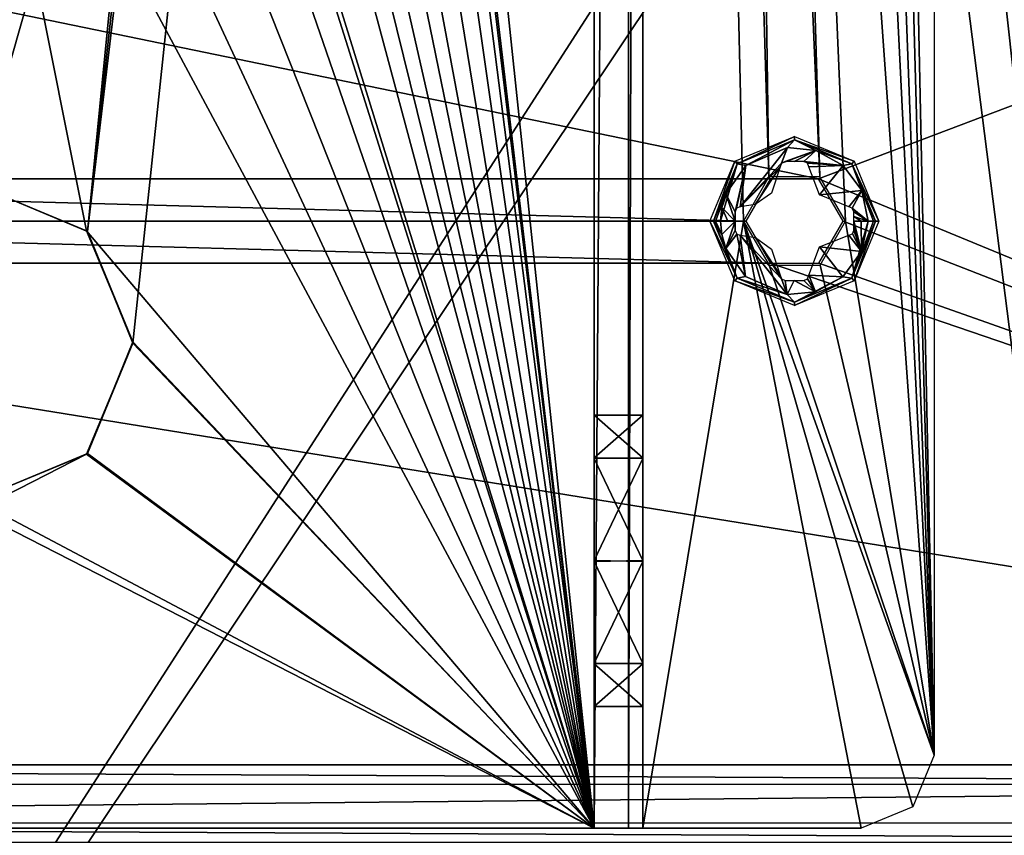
# Model space of a CAD drawing. Header units: millimetres. Extents: x -108 to 112, y -157 to 157.
# Tile 25 of 118: x -8 to 32, y -100 to -67. Entities that reach past the tile are written whole.
import ezdxf

# ---------------------------------------------------------------- set-up
doc = ezdxf.new("R2010")
doc.units = ezdxf.units.MM
doc.header["$LTSCALE"] = 33.374815
for name, color, linetype in [('198', 7, 'CONTINUOUS'), ('5', 7, 'CONTINUOUS'), ('589', 7, 'CONTINUOUS'), ('590', 7, 'CONTINUOUS'), ('593', 7, 'CONTINUOUS'), ('594', 7, 'CONTINUOUS'), ('606', 7, 'CONTINUOUS'), ('607', 7, 'CONTINUOUS'), ('609', 7, 'CONTINUOUS'), ('615', 7, 'CONTINUOUS'), ('617', 7, 'CONTINUOUS'), ('618', 7, 'CONTINUOUS'), ('924', 7, 'CONTINUOUS'), ('925', 7, 'CONTINUOUS'), ('926', 7, 'CONTINUOUS'), ('927', 7, 'CONTINUOUS'), ('928', 7, 'CONTINUOUS'), ('929', 7, 'CONTINUOUS')]:
    doc.layers.add(name, color=color, linetype=linetype)

msp = doc.modelspace()

# ---------------------------------------------------------------- linework, layer by layer
at = {"layer": '198', "color": 7, "linetype": 'CONTINUOUS'}
for points in [[(-83, -51.1, -68.5), (83, -51.1, -68.5), (24.489, -73.263, -68.5), (-83, -51.1, -68.5)], [(-83, -51.1, -68.5), (24.489, -73.263, -68.5), (-43.011, -73.263, -68.5), (-83, -51.1, -68.5)], [(83, -51.1, -68.5), (83, -97.4, -68.5), (24.489, -73.263, -68.5), (83, -51.1, -68.5)], [(22.497, -73.27, -68.5), (21.5, -75, -68.5), (-43.011, -73.263, -68.5), (22.497, -73.27, -68.5)], [(-43.011, -73.263, -68.5), (21.5, -75, -68.5), (-42, -75, -68.5), (-43.011, -73.263, -68.5)], [(24.489, -73.263, -68.5), (22.497, -73.27, -68.5), (-43.011, -73.263, -68.5), (24.489, -73.263, -68.5)], [(24.489, -73.263, -68.5), (83, -97.4, -68.5), (25.5, -75, -68.5), (24.489, -73.263, -68.5)], [(-42, -75, -68.5), (22.511, -76.737, -68.5), (-42.997, -76.73, -68.5), (-42, -75, -68.5)], [(21.5, -75, -68.5), (22.511, -76.737, -68.5), (-42, -75, -68.5), (21.5, -75, -68.5)], [(25.5, -75, -68.5), (83, -97.4, -68.5), (24.503, -76.73, -68.5), (25.5, -75, -68.5)], [(83, -97.4, -68.5), (-83, -97.4, -68.5), (-44.989, -76.737, -68.5), (83, -97.4, -68.5)], [(-42.997, -76.73, -68.5), (22.511, -76.737, -68.5), (-44.989, -76.737, -68.5), (-42.997, -76.73, -68.5)], [(22.511, -76.737, -68.5), (83, -97.4, -68.5), (-44.989, -76.737, -68.5), (22.511, -76.737, -68.5)], [(24.503, -76.73, -68.5), (83, -97.4, -68.5), (22.511, -76.737, -68.5), (24.503, -76.73, -68.5)], [(83, -97.4, -68.5), (81.61, -98.209, -68.5), (-83, -97.4, -68.5), (83, -97.4, -68.5)], [(-83, -97.4, -68.5), (81.61, -98.209, -68.5), (-81.616, -98.198, -68.5), (-83, -97.4, -68.5)], [(-81.616, -98.198, -68.5), (81.61, -98.209, -68.5), (-81.61, -99.791, -68.5), (-81.616, -98.198, -68.5)], [(81.61, -98.209, -68.5), (81.616, -99.802, -68.5), (-81.61, -99.791, -68.5), (81.61, -98.209, -68.5)], [(-81.61, -99.791, -68.5), (83, -100.6, -68.5), (-83, -100.6, -68.5), (-81.61, -99.791, -68.5)], [(81.616, -99.802, -68.5), (83, -100.6, -68.5), (-81.61, -99.791, -68.5), (81.616, -99.802, -68.5)]]:
    msp.add_3dface(points, dxfattribs=at)
at = {"layer": '5', "color": 7, "linetype": 'CONTINUOUS'}
for points in [[(42, -155, 60), (42, 155, 60), (30, -46, 60), (42, -155, 60)], [(28.535, -49.535, 60), (42, -155, 60), (30, -46, 60), (28.535, -49.535, 60)], [(-42, -155, 60), (42, -155, 60), (28.535, -49.535, 60), (-42, -155, 60)], [(25, -51, 60), (-42, -155, 60), (28.535, -49.535, 60), (25, -51, 60)], [(-25, -51, 60), (-42, -155, 60), (25, -51, 60), (-25, -51, 60)]]:
    msp.add_3dface(points, dxfattribs=at)
at = {"layer": '589', "linetype": 'CONTINUOUS'}
for points in [[(15.25, 100, -91), (15.25, -100, -91), (-3.751, 80.026, -91), (15.25, 100, -91)], [(-3.751, 80.026, -91), (15.25, -100, -91), (-5.627, 75.431, -91), (-3.751, 80.026, -91)], [(15.25, -100, -91), (-2.251, 44.532, -91), (-5.627, 75.431, -91), (15.25, -100, -91)], [(-2.251, 44.532, -91), (15.25, -100, -91), (-2.846, 41.472, -91), (-2.251, 44.532, -91)], [(-2.846, 41.472, -91), (15.25, -100, -91), (-4.561, 38.877, -91), (-2.846, 41.472, -91)], [(-4.561, 38.877, -91), (15.25, -100, -91), (-7.167, 37.12, -91), (-4.561, 38.877, -91)], [(-7.167, 37.12, -91), (15.25, -100, -91), (-10.25, 36.5, -91), (-7.167, 37.12, -91)], [(-10.25, 36.5, -91), (15.25, -100, -91), (-5.25, 0.032, -91), (-10.25, 36.5, -91)], [(-5.25, 0.032, -91), (15.25, -100, -91), (-6.676, -3.495, -91), (-5.25, 0.032, -91)], [(-6.676, -3.495, -91), (15.25, -100, -91), (-8.308, -4.607, -91), (-6.676, -3.495, -91)], [(-8.308, -4.607, -91), (15.25, -100, -91), (-10.25, -5, -91), (-8.308, -4.607, -91)], [(15.25, -100, -91), (-2.871, -41.41, -91), (-10.25, -5, -91), (15.25, -100, -91)], [(-2.871, -41.41, -91), (15.25, -100, -91), (-2.251, -44.468, -91), (-2.871, -41.41, -91)], [(-2.251, -44.468, -91), (15.25, -100, -91), (-2.846, -47.528, -91), (-2.251, -44.468, -91)], [(-2.846, -47.528, -91), (15.25, -100, -91), (-4.561, -50.123, -91), (-2.846, -47.528, -91)], [(-4.561, -50.123, -91), (15.25, -100, -91), (-7.167, -51.88, -91), (-4.561, -50.123, -91)], [(-7.167, -51.88, -91), (15.25, -100, -91), (-10.25, -52.5, -91), (-7.167, -51.88, -91)], [(-10.25, -52.5, -91), (15.25, -100, -91), (-5.656, -75.402, -91), (-10.25, -52.5, -91)], [(-10.25, -73.5, -91), (-10.25, -52.5, -91), (-5.656, -75.402, -91), (-10.25, -73.5, -91)], [(-5.656, -75.402, -91), (15.25, -100, -91), (-3.751, -79.974, -91), (-5.656, -75.402, -91)], [(-3.751, -79.974, -91), (15.25, -100, -91), (-5.627, -84.569, -91), (-3.751, -79.974, -91)], [(15.25, -100, -91), (-35.75, -100, -91), (-14.844, -84.598, -91), (15.25, -100, -91)], [(-10.25, -86.5, -91), (15.25, -100, -91), (-14.844, -84.598, -91), (-10.25, -86.5, -91)], [(-5.627, -84.569, -91), (15.25, -100, -91), (-10.25, -86.5, -91), (-5.627, -84.569, -91)]]:
    msp.add_3dface(points, dxfattribs=at)
at = {"layer": '590', "linetype": 'CONTINUOUS'}
for points in [[(15.25, 100, -89), (-2.251, -44.532, -89), (-5.627, -75.431, -89), (15.25, 100, -89)], [(-3.751, -80.026, -89), (15.25, 100, -89), (-5.627, -75.431, -89), (-3.751, -80.026, -89)], [(15.25, -100, -89), (15.25, 100, -89), (-3.751, -80.026, -89), (15.25, -100, -89)], [(-2.251, -44.532, -89), (-2.871, -47.59, -89), (-5.627, -75.431, -89), (-2.251, -44.532, -89)], [(-2.871, -47.59, -89), (-8.52, -59.753, -89), (-10.25, -73.5, -89), (-2.871, -47.59, -89)], [(-5.627, -75.431, -89), (-2.871, -47.59, -89), (-10.25, -73.5, -89), (-5.627, -75.431, -89)], [(-5.656, -84.598, -89), (15.25, -100, -89), (-3.751, -80.026, -89), (-5.656, -84.598, -89)], [(-35.75, -100, -89), (15.25, -100, -89), (-5.656, -84.598, -89), (-35.75, -100, -89)], [(-10.25, -86.5, -89), (-35.75, -100, -89), (-5.656, -84.598, -89), (-10.25, -86.5, -89)]]:
    msp.add_3dface(points, dxfattribs=at)
at = {"layer": '593', "linetype": 'CONTINUOUS'}
for points in [[(-35.75, -100, -91), (15.25, -100, -91), (-35.75, -100, -89), (-35.75, -100, -91)], [(15.25, -100, -91), (15.25, -100, -89), (-35.75, -100, -89), (15.25, -100, -91)], [(15.25, -100, -89), (15.25, -100, -91), (16.664, -100, -90.414), (15.25, -100, -89)], [(15.25, -100, -70.5), (15.25, -100, -89), (16.664, -100, -90.414), (15.25, -100, -70.5)], [(15.25, -100, -70.5), (16.664, -100, -90.414), (15.836, -100, -69.086), (15.25, -100, -70.5)], [(17.25, -100, -89), (17.25, -100, -70.5), (15.836, -100, -69.086), (17.25, -100, -89)], [(15.836, -100, -69.086), (17.25, -100, -70.5), (17.25, -100, -68.5), (15.836, -100, -69.086)], [(16.664, -100, -90.414), (17.25, -100, -89), (15.836, -100, -69.086), (16.664, -100, -90.414)], [(26.25, -100, -70.5), (26.25, -100, -68.5), (17.25, -100, -68.5), (26.25, -100, -70.5)], [(17.25, -100, -70.5), (26.25, -100, -70.5), (17.25, -100, -68.5), (17.25, -100, -70.5)]]:
    msp.add_3dface(points, dxfattribs=at)
at = {"layer": '594', "linetype": 'CONTINUOUS'}
for points in [[(17.25, -100, -89), (17.25, 100, -89), (17.25, -89.024, -85.749), (17.25, -100, -89)], [(17.25, 100, -89), (17.25, 88.976, -85.749), (17.25, -83, -79.75), (17.25, 100, -89)], [(17.25, -89.024, -85.749), (17.25, 100, -89), (17.25, -84.783, -84.017), (17.25, -89.024, -85.749)], [(17.25, -84.783, -84.017), (17.25, 100, -89), (17.25, -83, -79.75), (17.25, -84.783, -84.017)], [(17.25, 100, -70.5), (17.25, -100, -70.5), (17.25, 89.024, -73.751), (17.25, 100, -70.5)], [(17.25, 89.024, -73.751), (17.25, -100, -70.5), (17.25, 84.783, -75.483), (17.25, 89.024, -73.751)], [(17.25, 88.976, -85.749), (17.25, 84.756, -83.99), (17.25, -83, -79.75), (17.25, 88.976, -85.749)], [(17.25, -100, -70.5), (17.25, 83, -79.75), (17.25, 84.783, -75.483), (17.25, -100, -70.5)], [(17.25, 84.756, -83.99), (17.25, 83, -79.75), (17.25, -83, -79.75), (17.25, 84.756, -83.99)], [(17.25, 83, -79.75), (17.25, -100, -70.5), (17.25, -88.976, -73.751), (17.25, 83, -79.75)], [(17.25, -83, -79.75), (17.25, 83, -79.75), (17.25, -84.756, -75.51), (17.25, -83, -79.75)], [(17.25, -84.756, -75.51), (17.25, 83, -79.75), (17.25, -88.976, -73.751), (17.25, -84.756, -75.51)], [(17.25, -88.976, -73.751), (17.25, -100, -70.5), (17.25, -93.217, -75.483), (17.25, -88.976, -73.751)], [(17.25, -93.244, -83.99), (17.25, -100, -89), (17.25, -89.024, -85.749), (17.25, -93.244, -83.99)], [(17.25, -100, -70.5), (17.25, -95, -79.75), (17.25, -93.217, -75.483), (17.25, -100, -70.5)], [(17.25, -100, -70.5), (17.25, -100, -89), (17.25, -93.244, -83.99), (17.25, -100, -70.5)], [(17.25, -95, -79.75), (17.25, -100, -70.5), (17.25, -93.244, -83.99), (17.25, -95, -79.75)]]:
    msp.add_3dface(points, dxfattribs=at)
at = {"layer": '606', "linetype": 'CONTINUOUS'}
for points in [[(17.25, -100, -70.5), (17.25, 100, -70.5), (21.4, -75, -70.5), (17.25, -100, -70.5)], [(17.25, 100, -70.5), (21.4, 0, -70.5), (22.447, -73.184, -70.5), (17.25, 100, -70.5)], [(21.4, -75, -70.5), (17.25, 100, -70.5), (22.447, -73.184, -70.5), (21.4, -75, -70.5)], [(29.25, 97, -70.5), (29.25, -97, -70.5), (25.6, 75, -70.5), (29.25, 97, -70.5)], [(25.6, 75, -70.5), (29.25, -97, -70.5), (24.553, 73.184, -70.5), (25.6, 75, -70.5)], [(24.553, 73.184, -70.5), (29.25, -97, -70.5), (25.6, 0, -70.5), (24.553, 73.184, -70.5)], [(21.4, 0, -70.5), (22.461, -1.824, -70.5), (24.539, -73.176, -70.5), (21.4, 0, -70.5)], [(22.447, -73.184, -70.5), (21.4, 0, -70.5), (24.539, -73.176, -70.5), (22.447, -73.184, -70.5)], [(25.6, 0, -70.5), (29.25, -97, -70.5), (24.553, -1.816, -70.5), (25.6, 0, -70.5)], [(24.553, -1.816, -70.5), (29.25, -97, -70.5), (22.461, -1.824, -70.5), (24.553, -1.816, -70.5)], [(22.461, -1.824, -70.5), (29.25, -97, -70.5), (25.6, -75, -70.5), (22.461, -1.824, -70.5)], [(24.539, -73.176, -70.5), (22.461, -1.824, -70.5), (25.6, -75, -70.5), (24.539, -73.176, -70.5)], [(26.25, -100, -70.5), (17.25, -100, -70.5), (21.4, -75, -70.5), (26.25, -100, -70.5)], [(28.371, -99.121, -70.5), (26.25, -100, -70.5), (21.4, -75, -70.5), (28.371, -99.121, -70.5)], [(29.25, -97, -70.5), (28.371, -99.121, -70.5), (21.4, -75, -70.5), (29.25, -97, -70.5)], [(29.25, -97, -70.5), (21.4, -75, -70.5), (22.461, -76.824, -70.5), (29.25, -97, -70.5)], [(25.6, -75, -70.5), (29.25, -97, -70.5), (24.553, -76.816, -70.5), (25.6, -75, -70.5)], [(24.553, -76.816, -70.5), (29.25, -97, -70.5), (22.461, -76.824, -70.5), (24.553, -76.816, -70.5)]]:
    msp.add_3dface(points, dxfattribs=at)
at = {"layer": '607', "linetype": 'CONTINUOUS'}
for points in [[(15.25, -100, -70.5), (15.25, 100, -70.5), (15.25, -89.024, -73.751), (15.25, -100, -70.5)], [(15.25, 100, -70.5), (15.25, 88.976, -73.751), (15.25, -83, -79.75), (15.25, 100, -70.5)], [(15.25, 100, -70.5), (15.25, -83, -79.75), (15.25, -84.783, -75.483), (15.25, 100, -70.5)], [(15.25, -89.024, -73.751), (15.25, 100, -70.5), (15.25, -84.783, -75.483), (15.25, -89.024, -73.751)], [(15.25, 100, -89), (15.25, -100, -89), (15.25, 89.024, -85.749), (15.25, 100, -89)], [(15.25, 89.024, -85.749), (15.25, -100, -89), (15.25, 84.783, -84.017), (15.25, 89.024, -85.749)], [(15.25, 88.976, -73.751), (15.25, 84.756, -75.51), (15.25, -83, -79.75), (15.25, 88.976, -73.751)], [(15.25, 84.783, -84.017), (15.25, -100, -89), (15.25, 83, -79.75), (15.25, 84.783, -84.017)], [(15.25, 84.756, -75.51), (15.25, 83, -79.75), (15.25, -83, -79.75), (15.25, 84.756, -75.51)], [(15.25, 83, -79.75), (15.25, -100, -89), (15.25, -88.976, -85.749), (15.25, 83, -79.75)], [(15.25, -83, -79.75), (15.25, 83, -79.75), (15.25, -84.756, -83.99), (15.25, -83, -79.75)], [(15.25, -84.756, -83.99), (15.25, 83, -79.75), (15.25, -88.976, -85.749), (15.25, -84.756, -83.99)], [(15.25, -88.976, -85.749), (15.25, -100, -89), (15.25, -93.217, -84.017), (15.25, -88.976, -85.749)], [(15.25, -93.244, -75.51), (15.25, -100, -70.5), (15.25, -89.024, -73.751), (15.25, -93.244, -75.51)], [(15.25, -93.217, -84.017), (15.25, -100, -89), (15.25, -95, -79.75), (15.25, -93.217, -84.017)], [(15.25, -100, -89), (15.25, -100, -70.5), (15.25, -93.244, -75.51), (15.25, -100, -89)], [(15.25, -95, -79.75), (15.25, -100, -89), (15.25, -93.244, -75.51), (15.25, -95, -79.75)]]:
    msp.add_3dface(points, dxfattribs=at)
at = {"layer": '609', "linetype": 'CONTINUOUS'}
for points in [[(15.25, -100, -91), (15.25, 100, -91), (16.664, 100, -90.414), (15.25, -100, -91)], [(15.25, -100, -91), (16.664, 100, -90.414), (16.664, -100, -90.414), (15.25, -100, -91)], [(16.664, 100, -90.414), (17.25, 100, -89), (16.664, -100, -90.414), (16.664, 100, -90.414)], [(17.25, 100, -89), (17.25, -100, -89), (16.664, -100, -90.414), (17.25, 100, -89)]]:
    msp.add_3dface(points, dxfattribs=at)
at = {"layer": '615', "linetype": 'CONTINUOUS'}
for points in [[(15.25, -83, -79.75), (15.25, -84.756, -83.99), (17.25, -83, -79.75), (15.25, -83, -79.75)], [(15.25, -84.756, -83.99), (17.25, -84.783, -84.017), (17.25, -83, -79.75), (15.25, -84.756, -83.99)], [(15.25, -84.756, -83.99), (15.25, -88.976, -85.749), (17.25, -84.783, -84.017), (15.25, -84.756, -83.99)], [(15.25, -88.976, -85.749), (17.25, -89.024, -85.749), (17.25, -84.783, -84.017), (15.25, -88.976, -85.749)], [(15.25, -88.976, -85.749), (15.25, -93.217, -84.017), (17.25, -89.024, -85.749), (15.25, -88.976, -85.749)], [(15.25, -93.217, -84.017), (17.25, -93.244, -83.99), (17.25, -89.024, -85.749), (15.25, -93.217, -84.017)], [(15.25, -93.217, -84.017), (15.25, -95, -79.75), (17.25, -93.244, -83.99), (15.25, -93.217, -84.017)], [(15.25, -95, -79.75), (17.25, -95, -79.75), (17.25, -93.244, -83.99), (15.25, -95, -79.75)]]:
    msp.add_3dface(points, dxfattribs=at)
at = {"layer": '617', "linetype": 'CONTINUOUS'}
for points in [[(15.25, -84.783, -75.483), (15.25, -83, -79.75), (17.25, -84.756, -75.51), (15.25, -84.783, -75.483)], [(15.25, -83, -79.75), (17.25, -83, -79.75), (17.25, -84.756, -75.51), (15.25, -83, -79.75)], [(15.25, -84.783, -75.483), (17.25, -84.756, -75.51), (17.25, -88.976, -73.751), (15.25, -84.783, -75.483)], [(15.25, -89.024, -73.751), (15.25, -84.783, -75.483), (17.25, -88.976, -73.751), (15.25, -89.024, -73.751)], [(15.25, -89.024, -73.751), (17.25, -88.976, -73.751), (17.25, -93.217, -75.483), (15.25, -89.024, -73.751)], [(15.25, -93.244, -75.51), (15.25, -89.024, -73.751), (17.25, -93.217, -75.483), (15.25, -93.244, -75.51)], [(17.25, -95, -79.75), (15.25, -93.244, -75.51), (17.25, -93.217, -75.483), (17.25, -95, -79.75)], [(15.25, -95, -79.75), (15.25, -93.244, -75.51), (17.25, -95, -79.75), (15.25, -95, -79.75)]]:
    msp.add_3dface(points, dxfattribs=at)
at = {"layer": '618', "linetype": 'CONTINUOUS'}
for points in [[(-10.25, -73.5, -91), (-5.656, -75.402, -91), (-10.25, -73.5, -89), (-10.25, -73.5, -91)], [(-5.656, -75.402, -91), (-5.627, -75.431, -89), (-10.25, -73.5, -89), (-5.656, -75.402, -91)], [(-5.656, -75.402, -91), (-3.751, -79.974, -91), (-5.627, -75.431, -89), (-5.656, -75.402, -91)], [(-3.751, -79.974, -91), (-3.751, -80.026, -89), (-5.627, -75.431, -89), (-3.751, -79.974, -91)], [(-5.627, -84.569, -91), (-5.656, -84.598, -89), (-3.751, -80.026, -89), (-5.627, -84.569, -91)], [(-3.751, -79.974, -91), (-5.627, -84.569, -91), (-3.751, -80.026, -89), (-3.751, -79.974, -91)], [(-5.627, -84.569, -91), (-10.25, -86.5, -91), (-5.656, -84.598, -89), (-5.627, -84.569, -91)], [(-10.25, -86.5, -91), (-10.25, -86.5, -89), (-5.656, -84.598, -89), (-10.25, -86.5, -91)]]:
    msp.add_3dface(points, dxfattribs=at)
at = {"layer": '924', "color": 7, "linetype": 'CONTINUOUS'}
for points in [[(21.039, -72.539, -72.717), (23.5, -71.519, -72.717), (21.14, -72.64, -74.356), (21.039, -72.539, -72.717)], [(21.14, -72.64, -74.356), (23.5, -71.519, -72.717), (23.5, -71.662, -74.356), (21.14, -72.64, -74.356)], [(23.5, -71.519, -72.717), (25.961, -72.539, -72.717), (23.5, -71.662, -74.356), (23.5, -71.519, -72.717)], [(23.5, -71.662, -74.356), (25.961, -72.539, -72.717), (25.86, -72.64, -74.356), (23.5, -71.662, -74.356)], [(20.019, -75, -72.717), (21.039, -72.539, -72.717), (20.162, -75, -74.356), (20.019, -75, -72.717)], [(20.162, -75, -74.356), (21.039, -72.539, -72.717), (21.14, -72.64, -74.356), (20.162, -75, -74.356)], [(25.961, -72.539, -72.717), (26.981, -75, -72.717), (25.86, -72.64, -74.356), (25.961, -72.539, -72.717)], [(25.86, -72.64, -74.356), (26.981, -75, -72.717), (26.838, -75, -74.356), (25.86, -72.64, -74.356)]]:
    msp.add_3dface(points, dxfattribs=at)
at = {"layer": '925', "color": 7, "linetype": 'CONTINUOUS'}
for points in [[(20.019, -75, -72.717), (20.162, -75, -74.356), (21.14, -77.36, -74.356), (20.019, -75, -72.717)], [(21.039, -77.461, -72.717), (20.019, -75, -72.717), (21.14, -77.36, -74.356), (21.039, -77.461, -72.717)], [(26.838, -75, -74.356), (25.961, -77.461, -72.717), (25.86, -77.36, -74.356), (26.838, -75, -74.356)], [(26.838, -75, -74.356), (26.981, -75, -72.717), (25.961, -77.461, -72.717), (26.838, -75, -74.356)], [(23.5, -78.338, -74.356), (21.039, -77.461, -72.717), (21.14, -77.36, -74.356), (23.5, -78.338, -74.356)], [(23.5, -78.481, -72.717), (21.039, -77.461, -72.717), (23.5, -78.338, -74.356), (23.5, -78.481, -72.717)], [(25.961, -77.461, -72.717), (23.5, -78.481, -72.717), (25.86, -77.36, -74.356), (25.961, -77.461, -72.717)], [(25.86, -77.36, -74.356), (23.5, -78.481, -72.717), (23.5, -78.338, -74.356), (25.86, -77.36, -74.356)]]:
    msp.add_3dface(points, dxfattribs=at)
at = {"layer": '926', "color": 7, "linetype": 'CONTINUOUS'}
for points in [[(21.14, -77.36, -74.356), (20.162, -75, -74.356), (20.677, -76.125, -74.709), (21.14, -77.36, -74.356)], [(20.162, -75, -74.356), (20.243, -75, -74.564), (20.511, -75.556, -74.708), (20.162, -75, -74.356)], [(20.677, -76.125, -74.709), (20.162, -75, -74.356), (20.511, -75.556, -74.708), (20.677, -76.125, -74.709)], [(20.243, -75, -74.564), (20.46, -75, -74.708), (20.511, -75.556, -74.708), (20.243, -75, -74.564)], [(26.838, -75, -74.356), (25.86, -77.36, -74.356), (26.757, -75, -74.564), (26.838, -75, -74.356)], [(26.757, -75, -74.564), (25.86, -77.36, -74.356), (26.54, -75, -74.708), (26.757, -75, -74.564)], [(26.54, -75, -74.708), (25.86, -77.36, -74.356), (26.267, -76.26, -74.708), (26.54, -75, -74.708)], [(21.489, -77.281, -74.708), (21.14, -77.36, -74.356), (20.677, -76.125, -74.709), (21.489, -77.281, -74.708)], [(26.267, -76.26, -74.708), (25.86, -77.36, -74.356), (25.488, -77.3, -74.708), (26.267, -76.26, -74.708)], [(23.202, -78.025, -74.709), (21.14, -77.36, -74.356), (21.489, -77.281, -74.708), (23.202, -78.025, -74.709)], [(23.5, -78.338, -74.356), (21.14, -77.36, -74.356), (23.202, -78.025, -74.709), (23.5, -78.338, -74.356)], [(25.86, -77.36, -74.356), (23.5, -78.338, -74.356), (25.488, -77.3, -74.708), (25.86, -77.36, -74.356)], [(25.488, -77.3, -74.708), (23.5, -78.338, -74.356), (24.37, -77.913, -74.709), (25.488, -77.3, -74.708)], [(24.37, -77.913, -74.709), (23.5, -78.338, -74.356), (23.202, -78.025, -74.709), (24.37, -77.913, -74.709)]]:
    msp.add_3dface(points, dxfattribs=at)
at = {"layer": '927', "color": 7, "linetype": 'CONTINUOUS'}
for points in [[(20.511, -75.556, -74.708), (20.46, -75, -74.708), (21.053, -75, -74.848), (20.511, -75.556, -74.708)], [(21.053, -75, -74.848), (20.46, -75, -74.708), (20.755, -75, -74.782), (21.053, -75, -74.848)], [(20.677, -76.125, -74.709), (20.511, -75.556, -74.708), (21.053, -75, -74.848), (20.677, -76.125, -74.709)], [(21.054, -75.385, -74.842), (20.677, -76.125, -74.709), (21.053, -75, -74.848), (21.054, -75.385, -74.842)], [(21.053, -75.192, -74.846), (21.054, -75.385, -74.842), (21.053, -75, -74.848), (21.053, -75.192, -74.846)], [(26.245, -75, -74.782), (26.267, -76.26, -74.708), (25.947, -75, -74.848), (26.245, -75, -74.782)], [(25.947, -75, -74.848), (26.267, -76.26, -74.708), (25.947, -75.193, -74.846), (25.947, -75, -74.848)], [(26.54, -75, -74.708), (26.267, -76.26, -74.708), (26.245, -75, -74.782), (26.54, -75, -74.708)], [(21.12, -75.536, -74.849), (20.677, -76.125, -74.709), (21.054, -75.385, -74.842), (21.12, -75.536, -74.849)], [(25.946, -75.385, -74.842), (26.267, -76.26, -74.708), (25.885, -75.531, -74.849), (25.946, -75.385, -74.842)], [(25.947, -75.193, -74.846), (26.267, -76.26, -74.708), (25.946, -75.385, -74.842), (25.947, -75.193, -74.846)], [(21.489, -77.281, -74.708), (20.677, -76.125, -74.709), (21.12, -75.536, -74.849), (21.489, -77.281, -74.708)], [(21.266, -75.589, -74.876), (21.489, -77.281, -74.708), (21.12, -75.536, -74.849), (21.266, -75.589, -74.876)], [(23.202, -78.025, -74.709), (21.489, -77.281, -74.708), (21.266, -75.589, -74.876), (23.202, -78.025, -74.709)], [(22.964, -77.379, -74.85), (23.202, -78.025, -74.709), (21.266, -75.589, -74.876), (22.964, -77.379, -74.85)], [(21.892, -75.681, -74.972), (22.964, -77.379, -74.85), (21.266, -75.589, -74.876), (21.892, -75.681, -74.972)], [(22.911, -77.236, -74.875), (22.964, -77.379, -74.85), (21.892, -75.681, -74.972), (22.911, -77.236, -74.875)], [(22.561, -76.154, -75.007), (22.911, -77.236, -74.875), (21.892, -75.681, -74.972), (22.561, -76.154, -75.007)], [(25.734, -75.589, -74.876), (26.267, -76.26, -74.708), (24.53, -76.062, -75.008), (25.734, -75.589, -74.876)], [(26.267, -76.26, -74.708), (25.734, -75.589, -74.876), (25.885, -75.531, -74.849), (26.267, -76.26, -74.708)], [(24.53, -76.062, -75.008), (25.488, -77.3, -74.708), (24.089, -77.236, -74.875), (24.53, -76.062, -75.008)], [(26.267, -76.26, -74.708), (25.488, -77.3, -74.708), (24.53, -76.062, -75.008), (26.267, -76.26, -74.708)], [(23.115, -77.446, -74.842), (23.202, -78.025, -74.709), (22.964, -77.379, -74.85), (23.115, -77.446, -74.842)], [(23.492, -77.447, -74.848), (23.202, -78.025, -74.709), (23.115, -77.446, -74.842), (23.492, -77.447, -74.848)], [(24.37, -77.913, -74.709), (23.202, -78.025, -74.709), (23.492, -77.447, -74.848), (24.37, -77.913, -74.709)], [(23.885, -77.446, -74.842), (24.37, -77.913, -74.709), (23.492, -77.447, -74.848), (23.885, -77.446, -74.842)], [(24.036, -77.378, -74.85), (24.37, -77.913, -74.709), (23.885, -77.446, -74.842), (24.036, -77.378, -74.85)], [(24.089, -77.236, -74.875), (24.37, -77.913, -74.709), (24.036, -77.378, -74.85), (24.089, -77.236, -74.875)], [(25.488, -77.3, -74.708), (24.37, -77.913, -74.709), (24.089, -77.236, -74.875), (25.488, -77.3, -74.708)]]:
    msp.add_3dface(points, dxfattribs=at)
at = {"layer": '928', "color": 7, "linetype": 'CONTINUOUS'}
for points in [[(22.963, -72.623, -74.85), (21.266, -74.411, -74.876), (23.211, -71.974, -74.709), (22.963, -72.623, -74.85)], [(23.211, -71.974, -74.709), (21.266, -74.411, -74.876), (21.493, -72.717, -74.708), (23.211, -71.974, -74.709)], [(24.382, -72.091, -74.709), (22.963, -72.623, -74.85), (23.211, -71.974, -74.709), (24.382, -72.091, -74.709)], [(23.115, -72.554, -74.842), (22.963, -72.623, -74.85), (24.382, -72.091, -74.709), (23.115, -72.554, -74.842)], [(23.492, -72.553, -74.848), (23.115, -72.554, -74.842), (24.382, -72.091, -74.709), (23.492, -72.553, -74.848)], [(23.885, -72.554, -74.842), (23.492, -72.553, -74.848), (24.382, -72.091, -74.709), (23.885, -72.554, -74.842)], [(25.5, -72.71, -74.708), (23.885, -72.554, -74.842), (24.382, -72.091, -74.709), (25.5, -72.71, -74.708)], [(24.034, -72.619, -74.849), (23.885, -72.554, -74.842), (25.5, -72.71, -74.708), (24.034, -72.619, -74.849)], [(21.493, -72.717, -74.708), (21.054, -74.615, -74.842), (20.677, -73.874, -74.709), (21.493, -72.717, -74.708)], [(21.115, -74.469, -74.849), (21.054, -74.615, -74.842), (21.493, -72.717, -74.708), (21.115, -74.469, -74.849)], [(21.266, -74.411, -74.876), (21.115, -74.469, -74.849), (21.493, -72.717, -74.708), (21.266, -74.411, -74.876)], [(22.911, -72.764, -74.875), (21.266, -74.411, -74.876), (22.963, -72.623, -74.85), (22.911, -72.764, -74.875)], [(21.884, -74.322, -74.971), (21.266, -74.411, -74.876), (22.911, -72.764, -74.875), (21.884, -74.322, -74.971)], [(22.551, -73.856, -75.008), (21.884, -74.322, -74.971), (22.911, -72.764, -74.875), (22.551, -73.856, -75.008)], [(24.089, -72.764, -74.875), (24.034, -72.619, -74.849), (25.5, -72.71, -74.708), (24.089, -72.764, -74.875)], [(24.525, -73.922, -75.007), (24.089, -72.764, -74.875), (25.5, -72.71, -74.708), (24.525, -73.922, -75.007)], [(26.27, -73.746, -74.708), (24.525, -73.922, -75.007), (25.5, -72.71, -74.708), (26.27, -73.746, -74.708)], [(25.734, -74.411, -74.876), (24.525, -73.922, -75.007), (26.27, -73.746, -74.708), (25.734, -74.411, -74.876)], [(25.88, -74.465, -74.849), (25.734, -74.411, -74.876), (26.27, -73.746, -74.708), (25.88, -74.465, -74.849)], [(26.54, -75, -74.708), (25.88, -74.465, -74.849), (26.27, -73.746, -74.708), (26.54, -75, -74.708)], [(20.677, -73.874, -74.709), (21.053, -75, -74.848), (20.511, -74.444, -74.708), (20.677, -73.874, -74.709)], [(21.054, -74.615, -74.842), (21.053, -75, -74.848), (20.677, -73.874, -74.709), (21.054, -74.615, -74.842)], [(20.755, -75, -74.782), (20.46, -75, -74.708), (20.511, -74.444, -74.708), (20.755, -75, -74.782)], [(21.053, -75, -74.848), (20.755, -75, -74.782), (20.511, -74.444, -74.708), (21.053, -75, -74.848)], [(21.053, -74.808, -74.846), (21.053, -75, -74.848), (21.054, -74.615, -74.842), (21.053, -74.808, -74.846)], [(25.88, -74.465, -74.849), (26.54, -75, -74.708), (25.946, -74.615, -74.842), (25.88, -74.465, -74.849)], [(25.946, -74.615, -74.842), (26.54, -75, -74.708), (25.947, -74.807, -74.846), (25.946, -74.615, -74.842)], [(26.54, -75, -74.708), (26.245, -75, -74.782), (25.947, -74.807, -74.846), (26.54, -75, -74.708)], [(26.245, -75, -74.782), (25.947, -75, -74.848), (25.947, -74.807, -74.846), (26.245, -75, -74.782)]]:
    msp.add_3dface(points, dxfattribs=at)
at = {"layer": '929', "color": 7, "linetype": 'CONTINUOUS'}
for points in [[(21.14, -72.64, -74.356), (23.5, -71.662, -74.356), (21.493, -72.717, -74.708), (21.14, -72.64, -74.356)], [(23.5, -71.662, -74.356), (23.211, -71.974, -74.709), (21.493, -72.717, -74.708), (23.5, -71.662, -74.356)], [(23.5, -71.662, -74.356), (24.382, -72.091, -74.709), (23.211, -71.974, -74.709), (23.5, -71.662, -74.356)], [(23.5, -71.662, -74.356), (25.86, -72.64, -74.356), (24.382, -72.091, -74.709), (23.5, -71.662, -74.356)], [(25.86, -72.64, -74.356), (25.5, -72.71, -74.708), (24.382, -72.091, -74.709), (25.86, -72.64, -74.356)], [(20.162, -75, -74.356), (21.14, -72.64, -74.356), (20.243, -75, -74.564), (20.162, -75, -74.356)], [(21.14, -72.64, -74.356), (20.46, -75, -74.708), (20.243, -75, -74.564), (21.14, -72.64, -74.356)], [(20.46, -75, -74.708), (21.14, -72.64, -74.356), (20.511, -74.444, -74.708), (20.46, -75, -74.708)], [(21.14, -72.64, -74.356), (20.677, -73.874, -74.709), (20.511, -74.444, -74.708), (21.14, -72.64, -74.356)], [(21.14, -72.64, -74.356), (21.493, -72.717, -74.708), (20.677, -73.874, -74.709), (21.14, -72.64, -74.356)], [(25.86, -72.64, -74.356), (26.27, -73.746, -74.708), (25.5, -72.71, -74.708), (25.86, -72.64, -74.356)], [(25.86, -72.64, -74.356), (26.838, -75, -74.356), (26.27, -73.746, -74.708), (25.86, -72.64, -74.356)], [(26.838, -75, -74.356), (26.757, -75, -74.564), (26.27, -73.746, -74.708), (26.838, -75, -74.356)], [(26.757, -75, -74.564), (26.54, -75, -74.708), (26.27, -73.746, -74.708), (26.757, -75, -74.564)]]:
    msp.add_3dface(points, dxfattribs=at)

doc.saveas('drawing.dxf')
